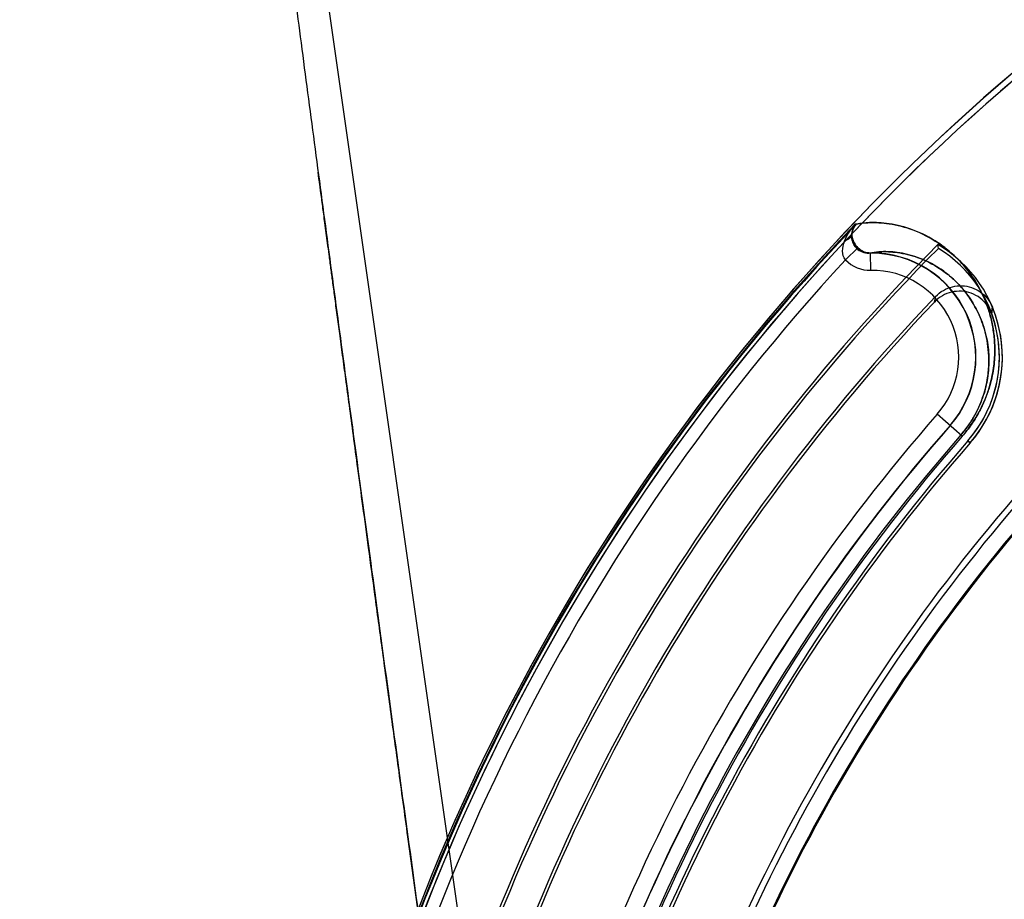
# Model space of a CAD drawing. Header units: millimetres. Extents: x 0 to 297, y 0 to 210.
# Tile 185 of 256: x 55.924 to 56.123, y 160.166 to 160.344. Entities that reach past the tile are written whole.
import ezdxf

# ---------------------------------------------------------------- set-up
doc = ezdxf.new("R2010")
doc.units = ezdxf.units.MM
doc.header["$LTSCALE"] = 16.335
doc.layers.get('0').update_dxf_attribs({"linetype": 'CONTINUOUS'})
for name, color, linetype in [('AXES_REF', 7, 'CONTINUOUS'), ('INTFCLR_1', 7, 'CONTINUOUS'), ('INTFCLR_144815', 7, 'CONTINUOUS'), ('INTFCLR_72935', 7, 'CONTINUOUS')]:
    doc.layers.add(name, color=color, linetype=linetype)

msp = doc.modelspace()

# ---------------------------------------------------------------- linework, layer by layer
at = {"color": 7, "linetype": 'Continuous'}
for radius in [6.787079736, 6.7865, 6.743039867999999]:
    msp.add_circle((57.4637306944, 154.7114647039), radius, dxfattribs=at)
msp.add_arc((57.4637306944, 154.7114647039), 6.72, 278.2771290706, 261.7228709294, dxfattribs=at)
at = {"layer": 'AXES_REF', "color": 9, "linetype": 'Continuous'}
msp.add_circle((57.4637306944, 154.7114647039), 6.191158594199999, dxfattribs=at)
at = {"layer": 'INTFCLR_1', "color": 9, "linetype": 'Continuous'}
for p, q in [((56.0934750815, 160.3022627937), (56.0932253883, 160.3022627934)), ((56.0937439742, 160.2974773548), (56.0912419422, 160.2950355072)), ((56.0963731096, 160.2929099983), (56.0963299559, 160.2964091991)), ((56.1148885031, 160.2593508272), (56.1098094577, 160.2637917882)), ((56.1164656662, 160.2579718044), (56.1160046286, 160.2583749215))]:
    msp.add_line(p, q, dxfattribs=at)
at = {"layer": 'INTFCLR_1', "color": 6, "linetype": 'Continuous'}
msp.add_line((56.11003900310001, 160.2973561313), (56.1099420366, 160.2981279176), dxfattribs=at)
for centre, radius, start, end in [((56.3995349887, 160.0104647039), 0.423418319, 129.3396668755, 163.0369045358), ((56.3995349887, 160.0104647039), 0.4221840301, 129.3995061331, 163.0369045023), ((56.3995349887, 160.0104647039), 0.4081840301, 135.1915361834, 163.0369046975), ((56.0965896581, 160.2753507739), 0.0264023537, 318.8345507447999, 59.6203867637), ((56.3995349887, 160.0104647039), 0.4075716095, 135.258904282, 163.0369045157), ((56.0965896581, 160.2753507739), 0.025789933, 318.8345507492, 58.56735084), ((56.3995349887, 160.0104647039), 0.4195535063, 137.2913519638, 169.1014109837), ((56.3995349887, 160.0104647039), 0.376628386, 138.8345507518, 166.0686236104), ((56.3995349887, 160.0104647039), 0.3760159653, 138.8345507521, 166.0686233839), ((56.3995349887, 160.0104647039), 0.3620159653, 138.8345507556, 166.0686238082), ((56.3995349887, 160.0104647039), 0.3607816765, 138.8345507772, 166.0686236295)]:
    msp.add_arc(centre, radius, start, end, dxfattribs=at)
at = {"layer": 'INTFCLR_1', "color": 9, "linetype": 'Continuous'}
for centre, radius, start, end in [((56.3995349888, 160.0104647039), 0.4230504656, 136.3898582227, 175.7650415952), ((56.0965896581, 160.2753507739), 0.0210600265, 318.834550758, 90.70656211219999), ((56.0962815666, 160.2999464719), 0.007036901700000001, 224.2592150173, 270.7453680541), ((56.0965896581, 160.2753507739), 0.0175605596, 318.834550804, 90.70656215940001), ((56.3995349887, 160.0104647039), 0.3848577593, 138.8345507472, 166.0686236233), ((56.3995349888, 160.0104647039), 0.3813582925, 138.8345507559, 166.068623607), ((56.3995349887, 160.0104647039), 0.3784849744, 138.8345507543, 166.0686236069), ((56.3995349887, 160.0104647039), 0.3781109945, 138.834550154, 166.0686229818), ((56.3995349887, 160.0104647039), 0.3575673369, 138.8345507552, 166.0686236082), ((56.3995349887, 160.0104647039), 0.3573323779, 138.8345501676, 166.0686229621)]:
    msp.add_arc(centre, radius, start, end, dxfattribs=at)
for points in [[(56.09106092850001, 160.2988323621), (56.091538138, 160.3000974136), (56.09231442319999, 160.3012636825), (56.0932253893, 160.3022627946)], [(56.0932253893, 160.3022627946), (56.0927907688, 160.3017182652), (56.092554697, 160.3009838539), (56.0925428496, 160.3002872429)], [(56.092542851, 160.3002872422), (56.0926107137, 160.3008324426), (56.092747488, 160.3014302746), (56.0931253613, 160.3018290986)], [(56.0925383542, 160.3002592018), (56.0924165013, 160.2997284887), (56.0919782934, 160.2992206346), (56.0914711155, 160.299022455)]]:
    msp.add_open_spline(points, degree=3, dxfattribs=at)
for points, knots in [([(56.0934750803, 160.3022627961), (56.09383597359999, 160.3023421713), (56.0947173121, 160.3024846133), (56.09622756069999, 160.3025984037), (56.0980809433, 160.3025750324), (56.1010376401, 160.3022661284), (56.105207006, 160.3011750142), (56.1093908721, 160.2990237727), (56.1127365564, 160.2964566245), (56.1148006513, 160.2943800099), (56.1163658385, 160.2924271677), (56.1175077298, 160.2907563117), (56.1185693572, 160.2889001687), (56.11952671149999, 160.2868409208), (56.1203489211, 160.2845576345), (56.1209965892, 160.282021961), (56.1213365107, 160.2797232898), (56.1214643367, 160.2777305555), (56.1214740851, 160.2754867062), (56.1212482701, 160.2730924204), (56.12073964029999, 160.2705709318), (56.1201466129, 160.2684849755), (56.1193091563, 160.2662724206), (56.1183824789, 160.2643770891), (56.1174763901, 160.2628276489), (56.116426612, 160.2612313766), (56.1155309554, 160.2600855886), (56.1148885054, 160.25935083)], [0, 0, 0, 0, 0.0179066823, 0.0431945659, 0.07330778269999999, 0.1076000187, 0.187073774, 0.2806102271, 0.333366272, 0.3909733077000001, 0.4219757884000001, 0.4545546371, 0.4889404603, 0.5254819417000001, 0.5644635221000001, 0.6063746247, 0.6521036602, 0.6768306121, 0.7030907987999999, 0.7607882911, 0.7929497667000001, 0.8276503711, 0.865757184, 0.9074475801, 0.9297120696, 0.9527027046, 1, 1, 1, 1]), ([(56.0925404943, 160.3002582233), (56.0925468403, 160.3000353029), (56.0926564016, 160.2990163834), (56.0931851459, 160.2980491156), (56.0937439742, 160.2974773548)], [0, 0, 0, 0, 0.2181012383, 1, 1, 1, 1]), ([(56.091241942, 160.2950355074), (56.0908409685, 160.295494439), (56.0904989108, 160.2968917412), (56.09082025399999, 160.2981753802), (56.0910609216, 160.2988323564)], [0, 0, 0, 0, 0.4655310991, 1, 1, 1, 1]), ([(56.096329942, 160.2964092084), (56.0960903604, 160.2964058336), (56.0951422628, 160.2964808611), (56.09423927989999, 160.2969716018), (56.0937439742, 160.2974773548)], [0, 0, 0, 0, 0.2528818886, 1, 1, 1, 1]), ([(56.0963299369, 160.2964092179), (56.0975091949, 160.2966683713), (56.0993459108, 160.2967586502), (56.102550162, 160.2964769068), (56.1061378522, 160.2955835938), (56.1097461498, 160.2937757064), (56.1126412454, 160.2915961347), (56.11443185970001, 160.2898243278), (56.1157923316, 160.2881533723), (56.1167866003, 160.28672088), (56.1177125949, 160.2851270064), (56.1185494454, 160.2833562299), (56.1192703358, 160.2813899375), (56.11996691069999, 160.2787220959), (56.120211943, 160.2766632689), (56.1202530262, 160.2753507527)], [0, 0, 0, 0, 0.1007945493, 0.1513196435, 0.2685821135, 0.4068797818, 0.485004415, 0.5704006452, 0.6163937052, 0.6647496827, 0.7158130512, 0.770104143, 0.8280483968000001, 0.8903764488, 1, 1, 1, 1]), ([(56.1202530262, 160.2753507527), (56.1202980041, 160.2739138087), (56.1201691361, 160.2718900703), (56.1196557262, 160.2693085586), (56.11914719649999, 160.2675032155), (56.1184264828, 160.2655880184), (56.1174473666, 160.2635781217), (56.11618242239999, 160.2615378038), (56.11516282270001, 160.2602327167), (56.114606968, 160.2595969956)], [0, 0, 0, 0, 0.2518952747, 0.3524427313, 0.4609477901, 0.5801229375, 0.7105232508, 0.8520389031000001, 1, 1, 1, 1])]:
    msp.add_open_spline(points, degree=3, knots=knots, dxfattribs=at)
at = {"layer": 'INTFCLR_144815', "color": 9, "linetype": 'Continuous'}
msp.add_line((55.95772029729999, 160.5483959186), (56.08466162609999, 159.660842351), dxfattribs=at)
at = {"layer": 'INTFCLR_144815', "color": 7, "linetype": 'Continuous'}
for points, knots in [([(55.95772029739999, 160.5483959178), (55.9573655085, 160.5484029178), (55.957246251, 160.5472639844), (55.9571322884, 160.5463002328), (55.9571030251, 160.5450415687), (55.9571032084, 160.5438481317), (55.9571286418, 160.5426017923), (55.9571717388, 160.5413239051), (55.9572379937, 160.5398405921), (55.9573150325, 160.538426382), (55.9573992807, 160.5370496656), (55.9574763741, 160.5358804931), (55.957562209, 160.5346558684), (55.9576571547, 160.5333681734), (55.9577697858, 160.531911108), (55.9579036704, 160.5302555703), (55.9580549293, 160.5284625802), (55.95822558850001, 160.5265130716), (55.9584182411, 160.5243850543), (55.95863446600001, 160.5220717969), (55.958877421, 160.5195455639), (55.9591535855, 160.5167482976), (55.9594666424, 160.5136573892), (55.9598153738, 160.5102939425), (55.9602052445, 160.5066124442), (55.96065810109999, 160.5024222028), (55.9611600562, 160.4978693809), (55.9617188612, 160.4928902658), (55.9623454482, 160.4873972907), (55.9630748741, 160.4811053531), (55.9638979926, 160.4741149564), (55.9648354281, 160.466266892), (55.9658977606, 160.457494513), (55.9671266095, 160.4474802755), (55.9685228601, 160.4362425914), (55.9701175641, 160.4235568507), (55.9719270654, 160.4093185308), (55.9739278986, 160.3937335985), (55.9761182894, 160.3768264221), (55.9784603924, 160.3588946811), (55.9809724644, 160.3398015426), (55.98361677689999, 160.3198341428), (55.9863864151, 160.2990423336), (55.9892642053, 160.2775508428), (55.9922715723, 160.2551967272), (55.9954282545, 160.2318334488), (55.9987127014, 160.2076214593), (56.00208088, 160.1828830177), (56.0055194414, 160.1577114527), (56.0090579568, 160.1318878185), (56.01274906, 160.1050290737), (56.0152658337, 160.0867667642), (56.016556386, 160.0774146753)], [0, 0, 0, 0, 0.002241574, 0.0047132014, 0.0072224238, 0.0098766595, 0.0123398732, 0.0150736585, 0.0179599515, 0.0217167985, 0.0240207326, 0.0266725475, 0.029118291, 0.0317754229, 0.0348287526, 0.0383497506, 0.0422672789, 0.04619496, 0.0507115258, 0.0557645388, 0.0608710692, 0.06674290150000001, 0.0735202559, 0.0804956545, 0.0881030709, 0.09690564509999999, 0.1071187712, 0.1170366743, 0.1285552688, 0.1420419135, 0.1570478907, 0.1730174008, 0.1919691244, 0.2128662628, 0.236750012, 0.2635013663, 0.293630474, 0.3274143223, 0.3627565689, 0.4013226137, 0.4416480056, 0.4844039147, 0.5285543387, 0.5741462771, 0.6213734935, 0.6710334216, 0.7230689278, 0.7757171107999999, 0.8287434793, 0.8835499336, 0.9403646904, 1, 1, 1, 1]), ([(56.0165563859, 160.077414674), (56.01538049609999, 160.0859329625), (56.0131758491, 160.1019304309), (56.0100717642, 160.124500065), (56.0073436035, 160.1443831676), (56.0049316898, 160.1619992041), (56.0027838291, 160.1777188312), (56.000867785, 160.1917688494), (55.9991362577, 160.2044882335), (55.9975513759, 160.2161509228), (55.9961047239, 160.2268155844), (55.9948041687, 160.2364196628), (55.9936540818, 160.2449259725), (55.99262869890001, 160.252520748), (55.9917134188, 160.2593092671), (55.99089929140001, 160.2653559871), (55.9901734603, 160.2707534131), (55.9895220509, 160.2756027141), (55.9889414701, 160.2799290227), (55.9884137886, 160.2838646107), (55.9879427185, 160.287380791), (55.9875213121, 160.2905285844), (55.9871395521, 160.2933820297), (55.9867931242, 160.295972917), (55.9864770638, 160.2983380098), (55.9861921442, 160.3004710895), (55.9859313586, 160.3024243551), (55.9856924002, 160.304214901), (55.9854741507, 160.3058508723), (55.985266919, 160.3074047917), (55.9850731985, 160.3088579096), (55.98483440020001, 160.3106497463), (55.9846653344, 160.3119188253), (55.9845494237, 160.3127894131)], [0, 0, 0, 0, 0.1086009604, 0.2039477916, 0.2877238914, 0.3620651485, 0.4285031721, 0.4880977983, 0.5411506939, 0.5906228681, 0.6367442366, 0.6770723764, 0.71302358, 0.7451511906, 0.7738599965, 0.7995341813, 0.8222066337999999, 0.8426397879, 0.8613279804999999, 0.8773350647, 0.892788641, 0.9061319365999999, 0.9174444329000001, 0.9291470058, 0.9391444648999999, 0.9475796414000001, 0.9563257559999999, 0.9640319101, 0.9703936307, 0.9771701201, 0.9838307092, 0.9889079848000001, 1, 1, 1, 1])]:
    msp.add_open_spline(points, degree=3, knots=knots, dxfattribs=at)
at = {"layer": 'INTFCLR_72935', "color": 6, "linetype": 'Continuous'}
for p, q in [((56.0934751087, 160.3022627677), (56.0934370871, 160.3022627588)), ((56.0965896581, 160.296350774), (56.0960824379, 160.2963507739))]:
    msp.add_line(p, q, dxfattribs=at)
at = {"layer": 'INTFCLR_72935', "color": 9, "linetype": 'Continuous'}
for p, q in [((56.0960824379, 160.2963507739), (56.0959933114, 160.2963507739)), ((56.1148885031, 160.2593508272), (56.1123987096, 160.261527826)), ((56.1160046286, 160.2583749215), (56.1164656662, 160.2579718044))]:
    msp.add_line(p, q, dxfattribs=at)
at = {"layer": 'INTFCLR_72935', "color": 6, "linetype": 'Continuous'}
for centre, radius, start, end in [((56.3995349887, 160.0104647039), 0.423418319, 129.3396669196, 163.123559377), ((56.3995349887, 160.0104647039), 0.4221840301, 129.3995061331, 163.1759166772), ((56.3995349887, 160.0104647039), 0.4228972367, 136.3700789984, 170.0609962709), ((56.0965896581, 160.2753507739), 0.021, 318.8345506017, 90.0000000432), ((56.3995349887, 160.0104647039), 0.4011840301, 136.3010564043, 164.1046765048), ((56.3995349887, 160.0104647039), 0.4005716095, 136.4414811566, 164.1328906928), ((56.0965896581, 160.2753507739), 0.025789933, 318.8345508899, 19.6921302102), ((56.0965896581, 160.2753507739), 0.0264023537, 318.8345507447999, 22.5853719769), ((56.3995349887, 160.0104647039), 0.381418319, 138.8345507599, 166.068623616), ((56.3995349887, 160.0104647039), 0.376628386, 138.8345507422, 166.0686236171), ((56.3995349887, 160.0104647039), 0.3760159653, 138.8345507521, 166.0686233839), ((56.3995349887, 160.0104647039), 0.3620159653, 138.8345507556, 166.0686238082), ((56.3995349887, 160.0104647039), 0.3607816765, 138.8345507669, 166.0686236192)]:
    msp.add_arc(centre, radius, start, end, dxfattribs=at)
at = {"layer": 'INTFCLR_72935', "color": 9, "linetype": 'Continuous'}
for centre, radius, start, end in [((56.0618184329, 160.2969042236), 0.04856230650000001, 347.6246986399, 348.9906827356), ((56.0626189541, 160.2886207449), 0.0584321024, 355.504807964, 356.9295060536), ((56.3995349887, 160.0104647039), 0.3784849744, 138.8345507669, 166.0686236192), ((56.3995349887, 160.0104647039), 0.3781109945, 138.8345501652, 166.0686229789), ((56.3995349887, 160.0104647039), 0.3575673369, 138.8345507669, 166.0686236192), ((56.3995349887, 160.0104647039), 0.3573323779, 138.8345501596, 166.0686229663)]:
    msp.add_arc(centre, radius, start, end, dxfattribs=at)
at = {"layer": 'INTFCLR_72935', "color": 6, "linetype": 'Continuous'}
for points, knots in [([(56.0934370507, 160.3022627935), (56.0930265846, 160.3018322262), (56.09242187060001, 160.3007419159), (56.09244753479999, 160.298884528), (56.0935195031, 160.2969983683), (56.0950815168, 160.2963508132), (56.0959792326, 160.296350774)], [0, 0, 0, 0, 0.2220743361, 0.4418100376, 0.6648687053, 1, 1, 1, 1]), ([(56.10948700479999, 160.2876303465), (56.10994546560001, 160.2881101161), (56.11100098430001, 160.2889422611), (56.1128589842, 160.2896923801), (56.114843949, 160.2898902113), (56.116798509, 160.2895235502), (56.1185745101, 160.2886214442), (56.12003142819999, 160.2872539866), (56.1207133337, 160.2861010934), (56.1209671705, 160.2854908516)], [0, 0, 0, 0, 0.1441331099, 0.2873927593, 0.4296311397, 0.5715340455, 0.7135603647, 0.8564468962, 1, 1, 1, 1]), ([(56.1208713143, 160.284041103), (56.12064148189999, 160.2846832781), (56.1199936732, 160.2859042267), (56.1185464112, 160.2873693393), (56.1167477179, 160.2883507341), (56.114749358, 160.288770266), (56.1127111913, 160.2885958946), (56.1108021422, 160.2878406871), (56.10972038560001, 160.286988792), (56.10925238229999, 160.2864966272)], [0, 0, 0, 0, 0.144283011, 0.2875918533, 0.4297619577, 0.5715389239, 0.7134555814, 0.8563321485, 1, 1, 1, 1])]:
    msp.add_open_spline(points, degree=3, knots=knots, dxfattribs=at)
at = {"layer": 'INTFCLR_72935', "color": 9, "linetype": 'Continuous'}
for points, knots in [([(56.09600725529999, 160.296350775), (56.0954268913, 160.2963508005), (56.09423451, 160.2966562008), (56.092989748, 160.2978505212), (56.0924404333, 160.2993783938), (56.0925620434, 160.3009411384), (56.0931095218, 160.301876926), (56.0934751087, 160.3022627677)], [0, 0, 0, 0, 0.215631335, 0.4353427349, 0.6135173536, 0.8025114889, 1, 1, 1, 1]), ([(56.1148885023, 160.2593508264), (56.1155368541, 160.2600923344), (56.1164405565, 160.2612496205), (56.11749670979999, 160.2628601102), (56.1184051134, 160.2644194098), (56.1193321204, 160.2663246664), (56.12016822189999, 160.2685494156), (56.1207582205, 160.2706468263), (56.1212597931, 160.2731741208), (56.1215242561, 160.2760752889), (56.1214254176, 160.2788040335), (56.12117892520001, 160.2807892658), (56.1208575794, 160.2825786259), (56.1203219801, 160.2846443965), (56.11925574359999, 160.2875742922), (56.1176135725, 160.290742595), (56.1156050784, 160.2934532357), (56.1139045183, 160.2952819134), (56.1122331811, 160.2968446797), (56.1093587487, 160.2990446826), (56.1051673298, 160.3011903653), (56.101000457, 160.3022724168), (56.0980533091, 160.3025769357), (56.09584557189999, 160.3025995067), (56.0943395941, 160.3024529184), (56.0934750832, 160.3022627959)], [0, 0, 0, 0, 0.0477374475, 0.0709702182, 0.0933080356, 0.1351621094, 0.1734814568, 0.2083464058, 0.2406377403, 0.2982563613, 0.3490722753, 0.3726486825, 0.3951661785, 0.4371462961, 0.4758856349, 0.5461020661, 0.6092293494, 0.6387391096, 0.6670418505, 0.7200399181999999, 0.8137261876, 0.8930377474, 0.9271711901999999, 0.957100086, 1, 1, 1, 1]), ([(56.1146069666, 160.2595969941), (56.11516792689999, 160.260238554), (56.116195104, 160.2615547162), (56.1174657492, 160.263610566), (56.11844627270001, 160.2656332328), (56.11916576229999, 160.2675590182), (56.11967163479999, 160.2693741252), (56.120099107, 160.2715603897), (56.12031917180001, 160.2740689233), (56.1202080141, 160.2768277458), (56.1198260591, 160.2792778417), (56.1192466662, 160.2814647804), (56.1183121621, 160.2839870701), (56.1168787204, 160.2867091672), (56.11513077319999, 160.2890319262), (56.1136538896, 160.290594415), (56.1122049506, 160.2919261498), (56.1097183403, 160.293793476), (56.1061040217, 160.2955958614), (56.102517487, 160.2964830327), (56.0992446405, 160.2967634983), (56.097326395, 160.2966663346), (56.09608243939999, 160.2963507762)], [0, 0, 0, 0, 0.0479562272, 0.0937170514, 0.1357562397, 0.1742397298, 0.2092483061, 0.2416667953, 0.2994950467, 0.3504744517, 0.3966792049, 0.4387563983, 0.4775671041, 0.5478620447, 0.6109976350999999, 0.6404889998, 0.6687595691, 0.7216561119, 0.8150156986, 0.893887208, 0.9277826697, 1, 1, 1, 1])]:
    msp.add_open_spline(points, degree=3, knots=knots, dxfattribs=at)

doc.saveas('drawing.dxf')
